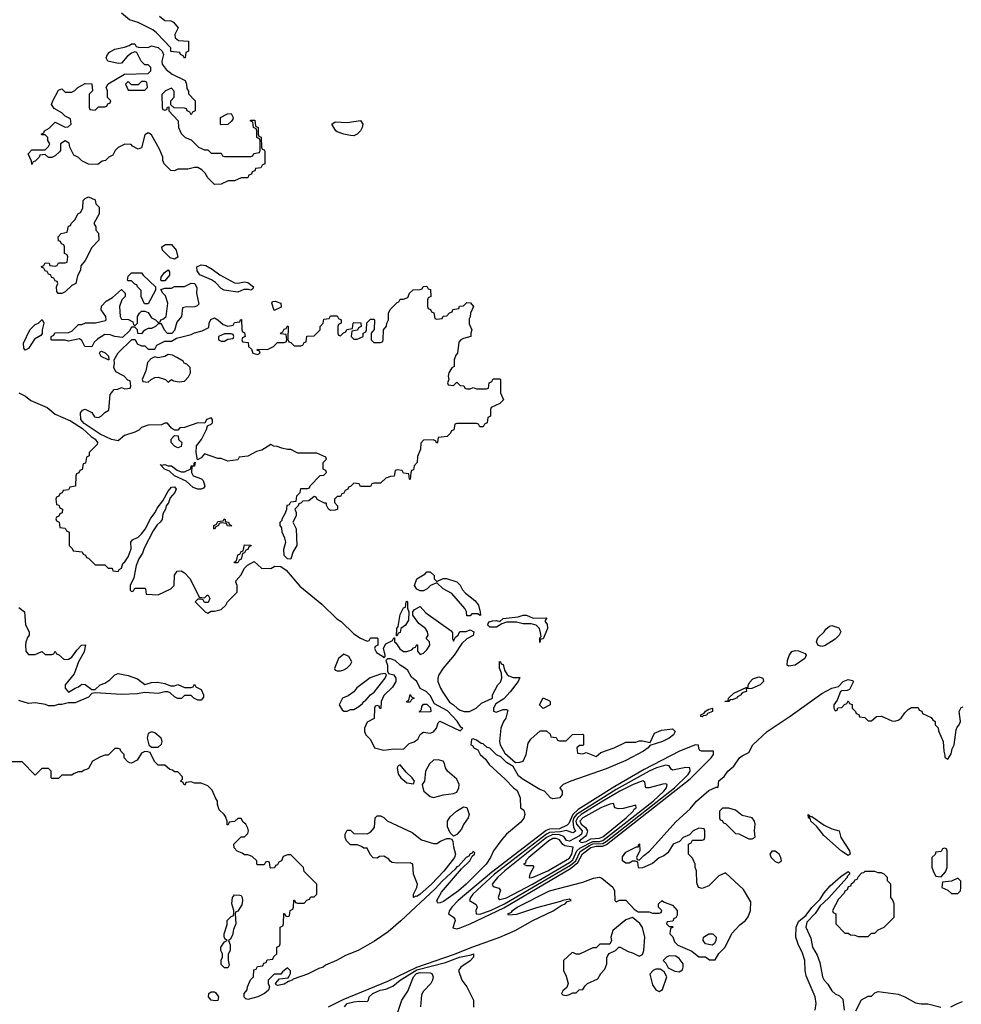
# Model space of a CAD drawing. Header units: inches. Extents: x 2668334 to 2765628, y 828034 to 955234.
# Tile 18 of 218: x 2701736 to 2707411, y 853565 to 859499. Entities that reach past the tile are written whole.
import ezdxf

# ---------------------------------------------------------------- set-up
doc = ezdxf.new("R2010")
doc.units = ezdxf.units.IN
doc.header["$MEASUREMENT"] = 0
doc.layers.add('C7805', color=7, linetype='Continuous')

msp = doc.modelspace()

# ---------------------------------------------------------------- linework, layer by layer
at = {"layer": 'C7805', "color": 4}
for points, elevation in [([(2702579.6, 859519.6), (2702610, 859494), (2702647.3, 859492.7), (2702663.6, 859483.6), (2702692, 859450), (2702672, 859410), (2702674, 859390), (2702692.7, 859372.7), (2702754, 859370), (2702754, 859310), (2702738, 859302), (2702734, 859270), (2702730, 859268), (2702722, 859282), (2702706, 859290), (2702702, 859302), (2702647.3, 859307.3), (2702646, 859330), (2702560.4, 859420.4), (2702538, 859438), (2702450, 859482), (2702398, 859498), (2702350, 859538)], 16), ([(2701730, 857251.3), (2701770.9, 857230.9), (2701804, 857204), (2701901, 857161), (2701950, 857121), (2702041.6, 857081.6), (2702115.3, 857035.3), (2702167.1, 856987.1), (2702190.8, 856970.8), (2702204.7, 856950), (2702202, 856938), (2702154, 856890), (2702154, 856870), (2702138, 856862), (2702132.7, 856827.3), (2702118, 856822), (2702112.7, 856787.3), (2702098, 856782), (2702092.7, 856767.3), (2702078, 856762), (2702074, 856750), (2702072.7, 856687.3), (2702038, 856682), (2702030, 856666), (2701998, 856662), (2701992.7, 856647.3), (2701978, 856642), (2701972.7, 856627.3), (2701958, 856622), (2701954, 856610), (2701958, 856578), (2701972.7, 856572.7), (2701978, 856558), (2701994, 856550), (2701992.7, 856527.3), (2701978, 856522), (2701972.7, 856507.3), (2701958, 856502), (2701954, 856490), (2701958, 856478), (2701974, 856470), (2701978, 856438), (2702010, 856434), (2702018, 856418), (2702034, 856410), (2702034, 856330), (2702052.7, 856312.7), (2702058, 856298), (2702112.7, 856292.7), (2702118, 856278), (2702132.7, 856272.7), (2702138, 856258), (2702150, 856254), (2702190, 856214), (2702250, 856214), (2702270, 856194), (2702292.7, 856192.7), (2702298, 856178), (2702330, 856174), (2702334.6, 856185.4), (2702350, 856194), (2702358, 856222), (2702370, 856232), (2702390, 856262), (2702408, 856310), (2702406, 856350), (2702416.4, 856363.6), (2702450, 856381), (2702470, 856401), (2702491.3, 856428.7), (2702525.4, 856494.6), (2702551.7, 856528.3), (2702563.9, 856556.1), (2702599.6, 856600.4), (2702630, 856658), (2702650, 856681), (2702670, 856684.7), (2702678.8, 856670), (2702670.8, 856650), (2702643, 856617), (2702632.3, 856587.7), (2702618.8, 856570), (2702615.5, 856550), (2702598.8, 856521.2), (2702593.7, 856486.3), (2702582.8, 856470), (2702564.4, 856455.6), (2702540.9, 856419.1), (2702486.3, 856313.7), (2702476.5, 856283.5), (2702454, 856250), (2702438.7, 856210), (2702424.9, 856135.1), (2702402, 856090), (2702402, 856062), (2702410, 856054), (2702422, 856058), (2702430, 856074), (2702490, 856074), (2702494, 856070), (2702498, 856038), (2702570, 856032), (2702646, 856070), (2702666, 856090), (2702668.7, 856151.3), (2702684.7, 856175.3), (2702710, 856178), (2702730, 856166), (2702762.8, 856130), (2702818, 856018), (2702850, 856014), (2702866, 856030), (2702872, 856030), (2702882, 856010), (2702872.7, 855987.3), (2702850, 855986), (2702842, 856002), (2702830, 856006), (2702810, 856006), (2702794, 855990), (2702854, 855930), (2702870, 855922), (2702890, 855934), (2702910, 855934), (2702950, 855944.7), (2702978, 855970), (2702988.9, 855991.1), (2703046, 856050), (2703046, 856090), (2703038, 856110), (2703040.4, 856119.6), (2703070, 856154), (2703088.4, 856191.6), (2703108.7, 856211.3), (2703150, 856234), (2703192.7, 856192.7), (2703250, 856192), (2703274.6, 856205.4), (2703310, 856202.8), (2703341.1, 856181.1), (2703424.9, 856084.9), (2703556.3, 855976.3), (2703648, 855888), (2703673.2, 855873.2), (2703750, 855798), (2703790, 855772), (2703830, 855754), (2703842, 855758), (2703850, 855774), (2703890, 855774), (2703894, 855770), (2703894, 855730), (2703878, 855722), (2703874, 855710), (2703886, 855686), (2703923.6, 855663.6), (2703930, 855654), (2703938, 855662), (2703938, 855670), (2703928, 855712), (2703942, 855738), (2703982, 855758), (2703990, 855774), (2703994, 855774), (2703994, 855750), (2704003.6, 855743.6), (2704026.8, 855706.8), (2704050, 855691.3), (2704070, 855691), (2704099, 855701), (2704110, 855714), (2704122, 855718), (2704130, 855734), (2704134, 855730), (2704132.7, 855692.7), (2704150, 855674), (2704170, 855682), (2704190, 855702), (2704208, 855730), (2704206, 855750), (2704186, 855770), (2704198, 855790), (2704194, 855810), (2704182, 855830), (2704141.2, 855861.2), (2704106, 855910), (2704106, 855930), (2704116.4, 855943.6), (2704150, 855962), (2704184.5, 855924.5), (2704336.9, 855816.9), (2704343.6, 855803.6), (2704344.7, 855770), (2704350, 855754), (2704362, 855778), (2704378, 855790), (2704388.4, 855811.6), (2704427.3, 855812.7), (2704450, 855822), (2704474, 855810), (2704470, 855788), (2704430, 855768.7), (2704400.7, 855739.3), (2704354.8, 855670), (2704288.1, 855591.9), (2704262.8, 855550), (2704256, 855530), (2704256, 855510), (2704271.3, 855470), (2704286.4, 855446.4), (2704326, 855386), (2704350.9, 855370.9), (2704372, 855350), (2704390, 855338), (2704414, 855330), (2704446, 855330), (2704488, 855350), (2704520.2, 855379.8), (2704586, 855410), (2704586, 855430), (2704618, 855490), (2704633.6, 855506.4), (2704642, 855530), (2704640.4, 855560.4), (2704628.7, 855591.3), (2704628, 855632), (2704634, 855630), (2704638, 855618), (2704650, 855614), (2704658, 855578), (2704673.4, 855553.4), (2704684.5, 855544.5), (2704710, 855535.5), (2704750, 855534), (2704740.7, 855510), (2704692.5, 855447.5), (2704653.4, 855406.6), (2704604.7, 855375.3), (2704591.3, 855350), (2704592, 855332), (2704606.8, 855326.8), (2704650, 855341), (2704670, 855342), (2704678, 855338), (2704666, 855290), (2704651.3, 855270), (2704636, 855230), (2704626.8, 855150), (2704630.8, 855130), (2704659.8, 855079.8), (2704723.5, 855023.5), (2704750, 855024), (2704770, 855031.3), (2704789.3, 855070), (2704800.9, 855139.1), (2704816.4, 855163.6), (2704872.7, 855212.7), (2704910, 855214), (2704932.7, 855192.7), (2704938, 855178), (2704970, 855174), (2704978, 855158), (2704990, 855154), (2705030, 855154), (2705068.4, 855191.6), (2705130, 855194), (2705134, 855190), (2705134, 855130), (2705130, 855126), (2705110, 855126), (2705094, 855110), (2705098, 855078), (2705130, 855074), (2705150, 855082), (2705210, 855058), (2705238, 855082), (2705318, 855110), (2705390, 855144.7), (2705450, 855144.7), (2705470, 855154), (2705490, 855154), (2705536.4, 855143.6), (2705561.2, 855198.8), (2705603.2, 855216.8), (2705670, 855226), (2705686, 855210), (2705675.5, 855190), (2705650.6, 855170), (2705610, 855149.7), (2705534, 855126), (2705522.8, 855110), (2705496.3, 855090), (2705390, 855034.3), (2705270, 854984.2), (2705058, 854910), (2705012, 854890), (2704992, 854870), (2705004.7, 854850), (2705004.7, 854830), (2704991, 854810), (2704950, 854803.7), (2704935.3, 854810), (2704898, 854850), (2704870, 854859), (2704764.1, 854924.1), (2704742.5, 854942.5), (2704710, 854998), (2704670, 855022), (2704636, 855056), (2704609, 855069), (2704570, 855108), (2704553.2, 855113.2), (2704530, 855135.3), (2704518, 855138), (2704490, 855158), (2704470, 855166), (2704458, 855162), (2704454, 855130), (2704464.7, 855124.7), (2704474, 855110), (2704498, 855098), (2704512, 855070), (2704542.8, 855042.8), (2704566, 855010), (2704662.5, 854922.5), (2704711.3, 854870), (2704733.7, 854853.7), (2704752, 854810), (2704754, 854750), (2704775.3, 854735.3), (2704781, 854710), (2704773.4, 854686.6), (2704756.3, 854663.7), (2704670.8, 854590), (2704642.4, 854557.6), (2704591, 854490), (2704574, 854450), (2704547.7, 854410), (2704427.7, 854290), (2704381.3, 854250), (2704290, 854185.6), (2704270, 854176.2), (2704255.3, 854175.3), (2704249.4, 854190), (2704279.1, 854240.9), (2704398.9, 854381.1), (2704449, 854430), (2704462.7, 854457.3), (2704477.2, 854470), (2704479, 854479), (2704470, 854488), (2704464, 854476), (2704450, 854472), (2704442, 854458), (2704427.7, 854450), (2704381.6, 854398.4), (2704370, 854393.3), (2704360.4, 854379.6), (2704283.7, 854310), (2704239.4, 854260.6), (2704032.6, 854067.4), (2703957.4, 854002.6), (2703875.1, 853944.9), (2703776.3, 853890), (2703699.9, 853860.1), (2703646, 853830), (2703579.5, 853800.5), (2703566, 853790), (2703538.8, 853781.2), (2703470, 853746), (2703383.5, 853716.5), (2703378, 853710), (2703356.8, 853703.2), (2703330, 853686.6), (2703290, 853678), (2703282, 853682), (2703278, 853690), (2703302, 853718), (2703354.6, 853725.4), (2703358, 853730), (2703368, 853750), (2703367.3, 853767.3), (2703350, 853786), (2703319.6, 853760.4), (2703310, 853746), (2703270, 853746), (2703234, 853710), (2703234, 853690), (2703242, 853670), (2703236, 853650), (2703210.8, 853630), (2703170.8, 853610), (2703110, 853595.3), (2703098, 853598), (2703088.4, 853608.4), (2703088.7, 853630), (2703107.3, 853652.7), (2703108.4, 853671.6), (2703128, 853712), (2703146, 853730), (2703147.3, 853772.7), (2703162, 853778), (2703170, 853794), (2703202, 853798), (2703207.3, 853812.7), (2703222, 853818), (2703227.3, 853832.7), (2703262, 853838), (2703267.3, 853852.7), (2703286, 853870), (2703286, 853910), (2703302, 853918), (2703306, 853930), (2703306, 854030), (2703322, 854038), (2703326, 854050), (2703327.3, 854112.7), (2703332.7, 854112.7), (2703338, 854098), (2703350, 854094), (2703362, 854098), (2703366, 854130), (2703382, 854138), (2703386, 854150), (2703387.3, 854192.7), (2703392.7, 854192.7), (2703398, 854178), (2703410, 854174), (2703450, 854174), (2703467.3, 854192.7), (2703482, 854198), (2703490, 854214), (2703510, 854214), (2703526, 854230), (2703526, 854290), (2703450, 854366), (2703446, 854390), (2703370, 854466), (2703350, 854466), (2703324.7, 854455.3), (2703314, 854430), (2703298, 854422), (2703290, 854406), (2703278, 854402), (2703272.7, 854387.3), (2703250, 854386), (2703246, 854390), (2703242, 854422), (2703230, 854426), (2703218, 854422), (2703210, 854406), (2703170, 854406), (2703166, 854410), (2703166, 854430), (2703136.4, 854456.4), (2703110, 854466), (2703090, 854466), (2703076.4, 854476.4), (2703047.3, 854487.3), (2703028.4, 854508.4), (2703026, 854530), (2703070, 854574), (2703090, 854574), (2703110, 854594), (2703115.3, 854610), (2703110, 854626), (2703098, 854650), (2703083.1, 854663.1), (2703070, 854686), (2703050, 854686), (2703030, 854666), (2702998, 854662), (2702992.7, 854647.3), (2702987.3, 854647.3), (2702986, 854670), (2702976.4, 854696.4), (2702968, 854710), (2702938, 854738), (2702928.7, 854768.7), (2702928.7, 854790), (2702915.3, 854810), (2702896, 854856), (2702870, 854882), (2702830, 854898), (2702790, 854898), (2702770, 854906), (2702738, 854902), (2702732.7, 854887.3), (2702727.3, 854887.3), (2702722, 854902), (2702706, 854910), (2702718, 854922), (2702716.4, 854936.4), (2702690, 854966), (2702670, 854966), (2702656.4, 854976.4), (2702640.4, 854980.4), (2702610, 855006), (2702570, 855006), (2702548.4, 855028.4), (2702522, 855082), (2702507.3, 855087.3), (2702490, 855088), (2702470, 855078), (2702443.6, 855036.4), (2702410, 855018), (2702400.4, 855020.4), (2702387.3, 855027.3), (2702366, 855050), (2702366, 855070), (2702346, 855090), (2702342, 855102), (2702330, 855106), (2702310, 855106), (2702270, 855066), (2702250, 855066), (2702223.6, 855056.4), (2702174, 855030), (2702150, 854986), (2702139.6, 854980.4), (2702123.6, 854976.4), (2702110, 854966), (2702090, 854966), (2702063.6, 854956.4), (2702050, 854946), (2701990, 854946), (2701970, 854926), (2701930, 854926), (2701926, 854930), (2701926, 854970), (2701910, 854986), (2701870, 854986), (2701830, 854946), (2701750, 855026), (2701670, 855026)], 16), ([(2701730, 855956), (2701764.7, 855930), (2701771.6, 855851.6), (2701794, 855810), (2701794, 855790), (2701783.6, 855776.4), (2701772.7, 855747.3), (2701772, 855730), (2701772.7, 855692.7), (2701790, 855674), (2701830, 855674), (2701870, 855692), (2701890, 855674), (2701930, 855674), (2701942, 855678), (2701950, 855694), (2701958, 855678), (2701970, 855674), (2702003.6, 855643.6), (2702030, 855644.7), (2702050, 855658), (2702080.1, 855699.9), (2702109.5, 855730.5), (2702132, 855732), (2702124.9, 855690), (2702090.4, 855630), (2702064.1, 855555.9), (2702010.8, 855490), (2702010.7, 855470), (2702030, 855446), (2702070, 855471), (2702090, 855478), (2702110, 855494), (2702130, 855492), (2702170, 855462), (2702190, 855462), (2702222, 855490), (2702250, 855500.7), (2702278.9, 855521.1), (2702309.4, 855550.6), (2702330, 855558.8), (2702390, 855546), (2702446.8, 855526.8), (2702490, 855492), (2702530, 855504), (2702567.1, 855507.1), (2702610, 855498), (2702644.7, 855484.7), (2702670, 855484.7), (2702690, 855492), (2702730, 855474), (2702770, 855474), (2702782, 855478), (2702790, 855494), (2702798, 855478), (2702830, 855462), (2702844.7, 855430), (2702843.6, 855416.4), (2702830, 855398), (2702810, 855398), (2702786, 855410), (2702770, 855426), (2702730, 855426), (2702711.6, 855408.4), (2702690, 855408), (2702670, 855418), (2702643.1, 855443.1), (2702628.9, 855448.9), (2702610, 855449), (2702570, 855439.3), (2702490, 855444), (2702443.5, 855436.5), (2702350, 855432.7), (2702190, 855442), (2702170, 855438), (2702150, 855415.3), (2702070, 855382), (2702030, 855382), (2701990, 855372.7), (2701967.5, 855372.5), (2701944.7, 855364.7), (2701910, 855364), (2701892.3, 855372.3), (2701830, 855382), (2701790, 855378), (2701730, 855395.3)], 12), ([(2703597.6, 853550), (2703685, 853595), (2703954.9, 853705.1), (2704130, 853789.2), (2704350, 853865.5), (2704467.4, 853912.6), (2704629.5, 853970), (2704721.6, 854010), (2704829.1, 854070.9), (2704950.7, 854129.3), (2704998.7, 854161.3), (2705024, 854170), (2705036, 854184), (2705059, 854190), (2705050, 854199), (2705010, 854191.8), (2704995.9, 854184.1), (2704850, 854146.6), (2704730, 854106.6), (2704681.6, 854101.6), (2704678, 854110), (2704699.4, 854120.6), (2704705.4, 854130), (2704735.1, 854150), (2704929.2, 854250), (2705130, 854302), (2705194.8, 854325.2), (2705230, 854330.7), (2705245.2, 854325.2), (2705310.7, 854270.7), (2705321, 854250), (2705322, 854190), (2705330, 854182), (2705350, 854192), (2705390, 854192), (2705439.6, 854139.6), (2705463.6, 854123.6), (2705530, 854122), (2705550, 854114), (2705590, 854114), (2705602, 854118), (2705606, 854130), (2705586, 854150), (2705586, 854170), (2705609, 854191), (2705621, 854181), (2705670, 854162), (2705698, 854130), (2705698, 854102), (2705690, 854086), (2705678, 854082), (2705672.7, 854067.3), (2705638, 854062), (2705634, 854050), (2705650, 854034), (2705670, 854034), (2705674, 854030), (2705658, 854022), (2705654, 853990), (2705671.6, 853971.6), (2705682, 853942), (2705702, 853922), (2705786, 853886), (2705830, 853852), (2705870, 853851.3), (2705892.7, 853832.7), (2705927.3, 853832.7), (2705948.9, 853871.1), (2705988, 853910), (2706027.3, 853992.7), (2706076.4, 854043.6), (2706110, 854071.3), (2706126.6, 854093.4), (2706141.2, 854130), (2706143.1, 854183.1), (2706097.7, 854257.7), (2705990, 854358), (2705950, 854339), (2705890, 854279), (2705850, 854264), (2705828, 854270), (2705816.4, 854296.4), (2705815.3, 854370), (2705808, 854390), (2705808, 854410), (2705790, 854446), (2705766, 854470), (2705766, 854530), (2705782, 854538), (2705790, 854554), (2705850, 854554), (2705862, 854558), (2705866, 854570), (2705866, 854610), (2705862, 854622), (2705830, 854626), (2705794, 854610), (2705772.7, 854587.3), (2705734, 854570), (2705712.7, 854547.3), (2705674, 854530), (2705642.8, 854477.2), (2705619.1, 854460.9), (2705590, 854449), (2705550, 854414), (2705490, 854388), (2705470, 854386), (2705466, 854390), (2705462, 854422), (2705447.3, 854427.3), (2705430, 854428), (2705410, 854415.3), (2705390, 854415.3), (2705369, 854430), (2705370, 854454), (2705390, 854482), (2705454, 854514), (2705466, 854514), (2705466, 854526), (2705472, 854532), (2705472.7, 854492.7), (2705454, 854450), (2705458, 854438), (2705470, 854434), (2705498, 854462), (2705532.7, 854487.3), (2705690, 854664.9), (2705777.2, 854742.8), (2705815.1, 854790), (2705890, 854854.8), (2705934, 854874), (2705946, 854874), (2705950, 854911.3), (2705982, 854938), (2706004, 854970), (2706039.5, 855000.5), (2706074, 855050), (2706090, 855062.8), (2706130, 855082), (2706154, 855130), (2706240.5, 855210), (2706379.1, 855300.9), (2706570, 855438.4), (2706630, 855470.3), (2706670, 855481), (2706699.3, 855510), (2706730, 855522.8), (2706756, 855516), (2706762, 855510), (2706738, 855462), (2706723.6, 855456.4), (2706690, 855455.3), (2706682, 855450), (2706662, 855398), (2706642, 855370), (2706642, 855350), (2706650, 855334), (2706662, 855338), (2706667.3, 855352.7), (2706690, 855354), (2706707.3, 855372.7), (2706722, 855378), (2706730, 855394), (2706738, 855378), (2706752.7, 855372.7), (2706754, 855350), (2706774, 855330), (2706778, 855318), (2706792.7, 855312.7), (2706798, 855298), (2706830, 855294), (2706850, 855274), (2706870, 855274), (2706900.4, 855299.6), (2706930, 855302), (2706992.7, 855272.7), (2707010, 855272), (2707030, 855278), (2707048, 855290), (2707070, 855322), (2707090, 855342), (2707110, 855354), (2707150, 855354), (2707158, 855338), (2707172.7, 855332.7), (2707178, 855318), (2707230, 855294), (2707239.6, 855279.6), (2707254, 855270), (2707254, 855250), (2707271.6, 855231.6), (2707272.7, 855212.7), (2707302, 855150), (2707304.7, 855090), (2707312.7, 855067.3), (2707312.7, 855052.7), (2707330, 855042), (2707350, 855074), (2707356, 855104), (2707368.7, 855130), (2707380.9, 855219.1), (2707385.2, 855234.8), (2707398, 855250), (2707406, 855270), (2707398, 855330), (2707410, 855354), (2707422, 855358)], 16), ([(2706529.5, 853529.5), (2706536.9, 853570), (2706529.7, 853610), (2706476, 853736), (2706469.8, 853770), (2706467.4, 853830), (2706454.5, 853874.5), (2706428, 853928), (2706414, 853970), (2706415.6, 854030), (2706430, 854063.8), (2706476.8, 854103.2), (2706510, 854148.4), (2706560.4, 854199.6), (2706583.8, 854236.2), (2706620.6, 854279.4), (2706684.7, 854335.3), (2706730, 854366), (2706737.5, 854357.5), (2706736.4, 854350), (2706723.7, 854336.3), (2706723.1, 854330), (2706610, 854204.7), (2706560.4, 854159.6), (2706530, 854113.3), (2706479.9, 854060.1), (2706474.9, 854030), (2706503.4, 853963.4), (2706514.9, 853910), (2706541.6, 853861.6), (2706558, 853818), (2706574, 853730), (2706583.7, 853710), (2706606, 853686), (2706630, 853647.3), (2706650, 853627.7), (2706677.1, 853617.1), (2706696.3, 853596.3), (2706706, 853530)], 12), ([(2703693.2, 853550), (2703709.6, 853570), (2703750, 853580.5), (2703784.7, 853584.7), (2703830, 853582), (2703838, 853590), (2703842, 853610), (2703865.2, 853630), (2703909, 853650), (2703942.7, 853657.3), (2703984.9, 853675.1), (2704029.6, 853710), (2704130, 853772.6), (2704301.8, 853818.2), (2704386.6, 853850), (2704457.2, 853862.8), (2704470.3, 853870.3), (2704470.7, 853850), (2704451.8, 853828.2), (2704394.8, 853790), (2704381, 853770), (2704401, 853710), (2704431, 853670), (2704470.7, 853590.7), (2704470.9, 853549.1)], 12), ([(2703996.6, 853463.4), (2704039.7, 853590), (2704076.1, 853643.9), (2704108.7, 853730), (2704127.9, 853750), (2704150, 853757.7), (2704210, 853755.8), (2704220.7, 853750), (2704228, 853730), (2704223, 853710), (2704213.4, 853690), (2704170, 853645.1), (2704157.8, 853622.2), (2704151.4, 853550)], 8), ([(2706774.6, 853525.4), (2706810, 853591.3), (2706850, 853614), (2706870, 853614), (2706890, 853634), (2706910, 853642), (2707030, 853626), (2707070, 853610.7), (2707135.2, 853575.2), (2707170, 853567.7), (2707210, 853567.7), (2707287.3, 853547.3)], 12), ([(2707348, 853550), (2707388, 853570), (2707418.6, 853581.4)], 12)]:
    msp.add_lwpolyline(points, dxfattribs=dict(at, elevation=elevation))
for points, elevation in [([(2702510, 859332), (2702530, 859342), (2702571, 859331), (2702594, 859310), (2702602, 859290), (2702592, 859250), (2702594, 859230), (2702619.6, 859199.6), (2702654, 859170), (2702732.7, 859132.7), (2702742, 859110), (2702743.6, 859083.6), (2702752.7, 859067.3), (2702752.7, 859052.7), (2702794, 859010), (2702794, 858950), (2702778, 858942), (2702770, 858926), (2702762, 858942), (2702746, 858950), (2702742, 858962), (2702730, 858966), (2702668, 858968), (2702646, 858986), (2702646, 859010), (2702667.3, 859032.7), (2702667.3, 859067.3), (2702650, 859086), (2702614, 859070), (2702592.7, 859047.3), (2702594, 858970), (2702598, 858958), (2702610, 858954), (2702622, 858958), (2702627.3, 858972.7), (2702634, 858974), (2702634, 858950), (2702692, 858890), (2702694, 858850), (2702710, 858814), (2702734, 858790), (2702770, 858774), (2702814, 858730), (2702850, 858714), (2702870, 858714), (2702890, 858694), (2702950, 858694), (2702958, 858678), (2702970, 858674), (2703130, 858674), (2703142, 858678), (2703147.3, 858692.7), (2703182, 858698), (2703186, 858710), (2703186, 858770), (2703182, 858782), (2703166, 858790), (2703166, 858830), (2703162, 858842), (2703146, 858850), (2703142, 858882), (2703126, 858890), (2703130, 858894), (2703152.7, 858892.7), (2703158, 858858), (2703174, 858850), (2703174, 858810), (2703178, 858798), (2703191.6, 858791.6), (2703194, 858730), (2703198, 858718), (2703210, 858714), (2703212.7, 858707.3), (2703214, 858630), (2703198, 858622), (2703190, 858606), (2703158, 858602), (2703152.7, 858587.3), (2703138, 858582), (2703132.7, 858567.3), (2703118, 858562), (2703110, 858546), (2703070, 858546), (2703030, 858528), (2702992.7, 858527.3), (2702950, 858508), (2702910, 858506), (2702870, 858546), (2702854.6, 858574.6), (2702834.6, 858594.6), (2702810, 858608), (2702790, 858608), (2702750, 858598), (2702690, 858598), (2702670, 858588), (2702646, 858590), (2702606, 858630), (2702598, 858650), (2702598, 858670), (2702578, 858718), (2702530, 858806), (2702510, 858818), (2702490, 858806), (2702470, 858726), (2702450, 858718), (2702416.4, 858736.4), (2702407.3, 858747.3), (2702370, 858748), (2702330, 858728), (2702312, 858710), (2702296.9, 858683.1), (2702274, 858670), (2702254, 858650), (2702232.7, 858647.3), (2702207.3, 858627.3), (2702150, 858628), (2702110, 858648), (2702090, 858668), (2702063.1, 858683.1), (2702038, 858730), (2702034, 858754), (2702010, 858768), (2701982, 858750), (2701982, 858710), (2701976.9, 858703.1), (2701950, 858678), (2701930, 858668), (2701910, 858668), (2701890, 858686), (2701858, 858682), (2701854, 858670), (2701830, 858646), (2701818, 858642), (2701810, 858626), (2701807.3, 858647.3), (2701788, 858690), (2701810, 858714), (2701890, 858714), (2701910, 858734), (2701918, 858750), (2701906, 858770), (2701906, 858790), (2701890, 858806), (2701870, 858806), (2701866, 858810), (2701882, 858818), (2701886, 858830), (2701914.6, 858845.4), (2701950, 858882), (2702010, 858852), (2702027.3, 858852.7), (2702046, 858870), (2702042, 858902), (2702010, 858918), (2701990, 858938), (2701943.1, 858963.1), (2701928.4, 858988.4), (2701935.3, 859010), (2701970, 859074), (2701990, 859082), (2702010, 859062), (2702050, 859062), (2702068.4, 859071.6), (2702086, 859090), (2702130, 859114), (2702170, 859112), (2702174, 859070), (2702154, 859050), (2702154, 858970), (2702158, 858958), (2702190, 858954), (2702210, 858974), (2702250, 858974), (2702262, 858978), (2702267.3, 858992.7), (2702282, 858998), (2702286, 859010), (2702266, 859030), (2702266, 859070), (2702258, 859090), (2702270, 859112), (2702368.4, 859171.6), (2702510, 859174), (2702526, 859190), (2702526, 859210), (2702510, 859226), (2702490, 859226), (2702469.1, 859249.1), (2702442, 859302), (2702430, 859306), (2702410, 859298), (2702382.8, 859277.2), (2702350, 859238), (2702330, 859235.3), (2702268, 859250), (2702258, 859270), (2702266, 859290), (2702276.4, 859303.6), (2702310, 859322), (2702367.3, 859332.7), (2702396.4, 859343.6), (2702410, 859354), (2702430, 859354), (2702438, 859338), (2702452.7, 859332.7)], 16), ([(2702490, 859126), (2702470, 859126), (2702450, 859106), (2702410, 859106), (2702390, 859126), (2702374, 859110), (2702390, 859074), (2702490, 859074), (2702506, 859090), (2702502, 859122)], 16), ([(2702950, 858866), (2702946, 858870), (2702946, 858910), (2702988.4, 858931.6), (2703010, 858934), (2703022, 858910), (2703019.6, 858900.4), (2703012.7, 858887.3), (2702990, 858868)], 16), ([(2703750, 858799), (2703730, 858801.2), (2703690, 858809.2), (2703650, 858824), (2703642, 858830), (2703618, 858870), (2703636.4, 858883.6), (2703710, 858878.8), (2703791, 858891), (2703804.7, 858870), (2703801, 858850), (2703790.6, 858829.4), (2703770, 858809)], 16), ([(2701990, 857848), (2701968.4, 857848.4), (2701960.4, 857860.4), (2701958, 857890), (2701966, 857910), (2701962, 857922), (2701950, 857926), (2701942, 857942), (2701930, 857946), (2701922, 857962), (2701910, 857966), (2701902, 857982), (2701890, 857986), (2701882, 858002), (2701870, 858006), (2701868.4, 858011.6), (2701882, 858018), (2701890, 858034), (2701912.7, 858032.7), (2701918, 858018), (2701950, 858014), (2701962, 858018), (2701970, 858034), (2702010, 858034), (2702022, 858038), (2702026, 858070), (2702022, 858082), (2702006, 858090), (2702006, 858130), (2702002, 858142), (2701987.3, 858147.3), (2701982, 858162), (2701970, 858166), (2701968, 858190), (2701986, 858210), (2702022, 858218), (2702030, 858254), (2702042, 858258), (2702046, 858270), (2702070, 858294), (2702086, 858330), (2702102, 858338), (2702116.4, 858363.6), (2702118, 858410), (2702130, 858422), (2702151.6, 858431.6), (2702190, 858414), (2702194, 858390), (2702214, 858370), (2702214, 858330), (2702182, 858270), (2702194, 858250), (2702194, 858230), (2702211.6, 858211.6), (2702212, 858170), (2702170, 858126), (2702131.6, 858048.4), (2702103.6, 858016.4), (2702102, 857990), (2702085.4, 857954.6), (2702074, 857910), (2702050, 857898), (2702010, 857858)], 16), ([(2702670, 858055.3), (2702643.2, 858063.2), (2702596, 858110), (2702593.2, 858130), (2702614.8, 858145.2), (2702650, 858143.8), (2702678.4, 858110), (2702690, 858068)], 16), ([(2703050, 857910.6), (2703090, 857918.8), (2703110, 857914.8), (2703144.7, 857890), (2703142, 857878), (2703130, 857869.3), (2703114, 857874), (2703086.4, 857873.6), (2703050, 857857.2), (2702969.3, 857869.3), (2702950, 857879), (2702915.3, 857915.3), (2702891.6, 857931.6), (2702821.5, 857961.5), (2702805.2, 857985.2), (2702804, 858010), (2702830, 858022), (2702858.3, 858018.3), (2702896.5, 857996.5), (2702942, 857962), (2703030, 857913)], 16), ([(2702510, 857786), (2702487.3, 857787.3), (2702468, 857830), (2702467.3, 857867.3), (2702446, 857890), (2702442, 857902), (2702430, 857906), (2702410, 857926), (2702390, 857926), (2702386, 857930), (2702390, 857954), (2702410, 857974), (2702470, 857974), (2702479.6, 857959.6), (2702554, 857890), (2702554, 857870)], 16), ([(2702590, 857926), (2702586, 857930), (2702588, 857948), (2702606, 857974), (2702631.6, 857991.6), (2702639.6, 857979.6), (2702639.6, 857960.4), (2702610, 857926)], 16), ([(2702627.3, 857607.3), (2702608.4, 857628.4), (2702590, 857666), (2702570, 857666), (2702554, 857650), (2702530, 857638), (2702510, 857638), (2702494, 857630), (2702479.6, 857620.4), (2702470, 857606), (2702447.3, 857607.3), (2702446, 857630), (2702430, 857646), (2702410, 857646), (2702396.9, 857623.1), (2702356, 857584), (2702308.9, 857588.9), (2702280.4, 857600.4), (2702250, 857602), (2702205.4, 857574.6), (2702184.7, 857555.3), (2702170, 857528), (2702129.1, 857529.1), (2702110, 857566), (2702096.4, 857576.4), (2702030, 857562), (2702010, 857568.7), (2701930, 857568), (2701926, 857570), (2701926, 857590), (2701942, 857598), (2701948.4, 857611.6), (2702030, 857614), (2702050, 857622), (2702090, 857662), (2702110, 857662), (2702132.7, 857672.7), (2702192, 857672), (2702254, 857686), (2702258, 857690), (2702255.3, 857710), (2702228, 857750), (2702228.4, 857771.6), (2702256.4, 857803.6), (2702294.6, 857825.4), (2702350, 857874), (2702372, 857850), (2702372, 857830), (2702352, 857810), (2702338, 857770), (2702342, 857710), (2702350, 857694), (2702391.3, 857691.3), (2702418, 857678), (2702422, 857662), (2702430, 857654), (2702446, 857670), (2702446, 857710), (2702458, 857730), (2702470, 857742), (2702490, 857742), (2702510, 857734), (2702530, 857702), (2702554, 857690), (2702570, 857674), (2702582, 857678), (2702586, 857690), (2702603.1, 857696.9), (2702618, 857710), (2702629.2, 857790), (2702614, 857834), (2702598, 857850), (2702587.3, 857872.7), (2702610, 857882), (2702650, 857882), (2702670, 857892), (2702728.4, 857891.6), (2702770, 857912), (2702792, 857910), (2702803.6, 857883.6), (2702801, 857850), (2702814.8, 857785.2), (2702805.4, 857774.6), (2702791.1, 857768.9), (2702732.7, 857767.3), (2702718, 857762), (2702712, 857710), (2702683.6, 857676.4), (2702670, 857626), (2702652.7, 857607.3)], 16), ([(2704250, 857694), (2704282, 857698), (2704287.3, 857712.7), (2704310, 857714), (2704327.3, 857732.7), (2704342, 857738), (2704347.3, 857752.7), (2704382, 857758), (2704387.3, 857772.7), (2704410, 857774), (2704430, 857794), (2704452.7, 857792.7), (2704472, 857770), (2704452, 857730), (2704451.1, 857708.9), (2704444.7, 857695.3), (2704445.4, 857665.4), (2704462, 857630), (2704454, 857610), (2704454, 857590), (2704410, 857578), (2704394, 857570), (2704383.6, 857556.4), (2704374, 857490), (2704363.6, 857476.4), (2704354, 857450), (2704354, 857410), (2704339.6, 857400.4), (2704322, 857370), (2704318, 857350), (2704322, 857330), (2704314, 857310), (2704318, 857298), (2704350, 857294), (2704370, 857314), (2704390, 857294), (2704412.7, 857292.7), (2704418, 857278), (2704430, 857274), (2704450, 857274), (2704470, 857282), (2704490, 857274), (2704550, 857274), (2704562, 857278), (2704566, 857310), (2704582, 857318), (2704590, 857334), (2704630, 857334), (2704634, 857330), (2704634, 857250), (2704652.7, 857207.3), (2704630, 857186), (2704578, 857162), (2704574, 857150), (2704574, 857110), (2704558, 857102), (2704554, 857070), (2704538, 857062), (2704530, 857046), (2704510, 857046), (2704502, 857062), (2704490, 857066), (2704370, 857066), (2704358, 857062), (2704352.7, 857027.3), (2704338, 857022), (2704332.7, 857007.3), (2704312.7, 856987.3), (2704258, 856982), (2704254, 856950), (2704250, 856946), (2704242, 856962), (2704227.3, 856967.3), (2704170, 856966), (2704152.7, 856947.3), (2704152, 856910), (2704132.7, 856867.3), (2704132, 856830), (2704114, 856810), (2704110, 856786), (2704098, 856782), (2704092.7, 856767.3), (2704090, 856728), (2704086, 856730), (2704082, 856762), (2704050, 856766), (2704042, 856782), (2704010, 856786), (2703998, 856782), (2703992.7, 856747.3), (2703970, 856746), (2703943.6, 856736.4), (2703910, 856706), (2703870, 856706), (2703858, 856702), (2703850, 856686), (2703790, 856686), (2703782, 856702), (2703750, 856706), (2703730, 856686), (2703718, 856682), (2703714, 856670), (2703698, 856662), (2703690, 856646), (2703678, 856642), (2703670, 856626), (2703650, 856626), (2703634, 856610), (2703634, 856590), (2703652, 856570), (2703652, 856550), (2703636.9, 856543.1), (2703610, 856542), (2703598, 856550), (2703586, 856574), (2703586, 856586), (2703574, 856586), (2703528.4, 856608.4), (2703522, 856622), (2703510, 856626), (2703479.6, 856600.4), (2703442, 856598), (2703430, 856586), (2703418, 856582), (2703414, 856570), (2703394, 856550), (2703402, 856530), (2703402, 856510), (2703382, 856470), (2703402, 856430), (2703406, 856330), (2703382, 856290), (2703370, 856248), (2703349.1, 856249.1), (2703329, 856270), (2703328.4, 856308.4), (2703339, 856350), (2703334.6, 856374.6), (2703318, 856410), (2703316.4, 856436.4), (2703306, 856450), (2703306, 856470), (2703318, 856482), (2703318, 856490), (2703336.4, 856523.6), (2703346, 856550), (2703347.3, 856572.7), (2703362, 856578), (2703370, 856594), (2703402, 856598), (2703406, 856630), (2703426, 856650), (2703430, 856674), (2703470, 856674), (2703482, 856678), (2703486, 856690), (2703547.3, 856752.7), (2703570, 856754), (2703586, 856770), (2703582, 856782), (2703566, 856790), (2703566, 856830), (2703586, 856850), (2703582, 856862), (2703527.3, 856887.3), (2703412.7, 856887.3), (2703370, 856908), (2703350, 856908), (2703316.4, 856916.4), (2703287.3, 856927.3), (2703268.4, 856928.4), (2703250, 856938), (2703194.8, 856905.2), (2703163.5, 856896.5), (2703110, 856868), (2703058, 856862), (2703050, 856846), (2702990, 856838), (2702950, 856855.3), (2702930, 856855.3), (2702850, 856882), (2702830, 856858), (2702807.3, 856847.3), (2702799, 856890), (2702802, 856930), (2702831.9, 856968.1), (2702862, 857030), (2702868, 857052), (2702890, 857061), (2702899, 857070), (2702899, 857090), (2702890, 857099), (2702862, 857090), (2702852, 857068), (2702810, 857068.7), (2702730, 857042), (2702701, 857039), (2702690, 857026), (2702670, 857026), (2702650, 857038), (2702627.3, 857067.3), (2702610, 857068), (2702590, 857058), (2702510, 857055.3), (2702470, 857042), (2702453.7, 857026.3), (2702430, 857014), (2702367.1, 856992.9), (2702330, 856962), (2702290, 856969), (2702222, 857002), (2702124.7, 857064.7), (2702105.2, 857090), (2702102, 857130), (2702114.6, 857145.4), (2702131.1, 857151.1), (2702170, 857132), (2702186.4, 857106.4), (2702210, 857102), (2702230, 857112), (2702250, 857132), (2702273.6, 857146.4), (2702280.4, 857239.6), (2702306, 857270), (2702327.3, 857272.7), (2702350, 857282), (2702370, 857274), (2702402, 857278), (2702406, 857290), (2702402, 857322), (2702387.3, 857327.3), (2702366, 857350), (2702316.4, 857376.4), (2702303.1, 857403.1), (2702308, 857430), (2702306, 857450), (2702329.1, 857490.9), (2702412.7, 857572.7), (2702432.7, 857572.7), (2702444.7, 857544.7), (2702470, 857534), (2702490, 857534), (2702510, 857514), (2702550, 857514), (2702563.1, 857536.9), (2702610, 857562), (2702650, 857562), (2702680.4, 857579.6), (2702770, 857601), (2702790, 857611), (2702836.4, 857623.6), (2702875.3, 857644.7), (2702878, 857670), (2702888.4, 857691.6), (2702910, 857702), (2702930.9, 857690.9), (2702962, 857662), (2702990, 857652), (2703022, 857658), (2703030, 857674), (2703062, 857678), (2703066, 857690), (2703072, 857692), (2703074, 857630), (2703078, 857618), (2703091.6, 857611.6), (2703094, 857590), (2703078, 857582), (2703074, 857570), (2703078, 857558), (2703112.7, 857552.7), (2703114, 857530), (2703132.7, 857512.7), (2703142, 857490), (2703170, 857482), (2703186, 857490), (2703182, 857502), (2703167.3, 857507.3), (2703170, 857514), (2703230, 857512), (2703266, 857530), (2703290, 857554), (2703330, 857554), (2703342, 857558), (2703346, 857570), (2703342, 857602), (2703310, 857606), (2703308, 857610), (2703322, 857618), (2703330, 857634), (2703342, 857638), (2703350, 857654), (2703354, 857650), (2703352.7, 857572.7), (2703358, 857558), (2703370, 857554), (2703390, 857534), (2703430, 857534), (2703442, 857538), (2703450, 857554), (2703462, 857558), (2703467.3, 857592.7), (2703510, 857594), (2703546, 857630), (2703546, 857650), (2703566, 857670), (2703570, 857694), (2703602, 857698), (2703610, 857714), (2703650, 857714), (2703658, 857698), (2703674, 857690), (2703674, 857670), (2703658, 857662), (2703654, 857650), (2703654, 857610), (2703658, 857598), (2703670, 857594), (2703687.3, 857612.7), (2703702, 857618), (2703707.3, 857632.7), (2703742, 857638), (2703746, 857670), (2703750, 857674), (2703792.7, 857672.7), (2703794, 857650), (2703778, 857642), (2703772.7, 857627.3), (2703738, 857622), (2703734, 857590), (2703750, 857574), (2703770, 857574), (2703806, 857590), (2703806, 857610), (2703822, 857618), (2703826, 857630), (2703827.3, 857672.7), (2703850, 857694), (2703870, 857694), (2703874, 857690), (2703872.7, 857632.7), (2703854, 857610), (2703854, 857570), (2703870, 857554), (2703910, 857554), (2703922, 857558), (2703926, 857570), (2703928, 857630), (2703947.3, 857652.7), (2703948, 857670), (2703958, 857690), (2703958, 857730), (2703968, 857752), (2704010, 857794), (2704022, 857798), (2704030, 857814), (2704050, 857814), (2704074.6, 857825.4), (2704086, 857850), (2704108.4, 857871.6), (2704150, 857874), (2704162, 857878), (2704168.4, 857891.6), (2704190, 857894), (2704198, 857878), (2704212.7, 857872.7), (2704214, 857830), (2704198, 857822), (2704194, 857810), (2704194, 857770), (2704198, 857758), (2704212.7, 857752.7), (2704218, 857738), (2704232.7, 857732.7), (2704238, 857698)], 16), ([(2703270, 857746), (2703255.3, 857790), (2703260.2, 857799.8), (2703276.4, 857803.6), (2703310.8, 857790.8), (2703312.7, 857767.3)], 16), ([(2701770, 857508), (2701760.4, 857520.4), (2701758, 857550), (2701798, 857630), (2701830, 857662), (2701848.9, 857671.1), (2701871.6, 857691.6), (2701882, 857670), (2701872, 857630), (2701871.6, 857608.4), (2701863.6, 857596.4), (2701826, 857574), (2701790, 857518)], 16), ([(2703010, 857606), (2702970, 857606), (2702934, 857590), (2702934, 857570), (2702950, 857562), (2702970, 857562), (2702990, 857574), (2703022, 857578), (2703026, 857590), (2703022, 857602)], 16), ([(2702270, 857448.7), (2702228, 857470), (2702218, 857490), (2702222, 857498), (2702230, 857502), (2702250.9, 857490.9), (2702271.1, 857471.1), (2702274, 857450)], 16), ([(2702630, 857482), (2702610, 857469), (2702570, 857462), (2702550, 857468), (2702525.4, 857454.6), (2702507.1, 857432.9), (2702496.9, 857383.1), (2702474, 857330), (2702478, 857318), (2702510, 857314), (2702528.4, 857331.6), (2702550, 857342), (2702570, 857344.7), (2702614, 857330), (2702630, 857314), (2702650, 857331.3), (2702663.6, 857323.6), (2702696.9, 857316.9), (2702730, 857321), (2702752.7, 857347.3), (2702765.2, 857370), (2702763.1, 857403.1), (2702744, 857424), (2702728, 857430), (2702720.4, 857440.4), (2702684, 857464), (2702657.2, 857477.2)], 16), ([(2702690, 856918), (2702668.9, 856928.9), (2702648, 856950), (2702648.4, 856971.6), (2702670, 856994), (2702691.6, 856991.6), (2702694, 856970), (2702714, 856950), (2702710, 856926)], 16), ([(2702830, 856669), (2702810, 856669.2), (2702780.7, 856680.7), (2702738.4, 856718.4), (2702669.4, 856749.4), (2702638.6, 856778.6), (2702608, 856790), (2702582, 856818), (2702590, 856814), (2702610, 856818), (2702630, 856811.3), (2702650, 856811), (2702684.5, 856784.5), (2702710, 856774), (2702730, 856774), (2702768.4, 856791.6), (2702769, 856810), (2702787.3, 856812.7), (2702787.3, 856827.3), (2702792.7, 856832.7), (2702790, 856808), (2702774, 856806), (2702771.3, 856770), (2702782, 856750), (2702831.3, 856731.3), (2702842, 856722), (2702852, 856688), (2702844.7, 856675.3)], 16), ([(2703010, 856446), (2702988.4, 856448.4), (2702982, 856462), (2702950, 856466), (2702938, 856462), (2702934, 856450), (2702918, 856442), (2702910, 856428), (2702906, 856430), (2702906, 856450), (2702922, 856458), (2702930, 856474), (2702962, 856478), (2702968.9, 856491.1), (2702974, 856486), (2702974, 856474), (2702994, 856470), (2702998, 856458), (2703012, 856450)], 16), ([(2703030, 856226), (2703028.7, 856230), (2703042, 856238), (2703050, 856274), (2703062, 856278), (2703070, 856294), (2703082, 856298), (2703090, 856334), (2703130, 856332), (2703131.6, 856328.4), (2703118, 856322), (2703110, 856306), (2703098, 856302), (2703090, 856286), (2703078, 856282), (2703071.6, 856248.4), (2703058, 856242), (2703050, 856226)], 16), ([(2704250, 856114), (2704288.7, 856131.3), (2704309, 856131), (2704370.5, 856110.5), (2704390.6, 856090.6), (2704404, 856064), (2704422.5, 856042.5), (2704478.5, 855998.5), (2704501, 855970), (2704512, 855928), (2704514, 855910), (2704510, 855908), (2704498, 855918), (2704462, 855918), (2704450, 855906), (2704430, 855906), (2704428, 855930), (2704418, 855950), (2704340.2, 856040.2), (2704288, 856070), (2704250, 856106), (2704211.1, 856088.9), (2704192, 856070), (2704170, 856058), (2704150, 856058), (2704130, 856068), (2704115.3, 856090), (2704129, 856130), (2704180.4, 856159.6), (2704190, 856171.3), (2704210, 856172), (2704234, 856150), (2704234, 856130)], 16), ([(2704006, 855786), (2704008, 855830), (2704018, 855842), (2704030, 855914), (2704050, 855954), (2704062, 855958), (2704066, 855990), (2704070, 855994), (2704074, 855990), (2704072.7, 855952.7), (2704082, 855930), (2704079.6, 855880.4), (2704062, 855850), (2704034, 855830), (2704030, 855806), (2704018, 855802), (2704010, 855786)], 16), ([(2704831.6, 855891.6), (2704914, 855894), (2704902, 855878), (2704902, 855870), (2704915.9, 855855.9), (2704917.3, 855830), (2704890, 855768), (2704874, 855766), (2704870, 855746), (2704870, 855774), (2704878, 855782), (2704875.3, 855804.7), (2704869.4, 855829.4), (2704849.4, 855849.4), (2704818, 855858), (2704770, 855859), (2704730, 855868), (2704670, 855868), (2704642, 855858), (2704610, 855838), (2704570, 855838), (2704558, 855850), (2704560.4, 855859.6), (2704566, 855870), (2704584.7, 855875.3), (2704610, 855878), (2704630, 855872), (2704650, 855891.3), (2704740.4, 855899.6), (2704770, 855911.3), (2704790, 855911.3)], 16), ([(2706570, 855722.6), (2706547.8, 855727.8), (2706538, 855750), (2706546.8, 855773.2), (2706585.2, 855810), (2706594.5, 855825.5), (2706616.6, 855843.4), (2706630, 855848), (2706673.7, 855833.7), (2706685.5, 855810), (2706674.9, 855790), (2706650, 855766.8), (2706590, 855727.8)], 16), ([(2706370, 855604), (2706362, 855610), (2706363.1, 855636.9), (2706373.6, 855666.4), (2706388.9, 855691.1), (2706410, 855698), (2706430, 855696), (2706470, 855678.8), (2706476.3, 855670), (2706468, 855650), (2706410, 855609.8)], 16), ([(2703690, 855675.3), (2703658, 855650), (2703634, 855590), (2703638, 855578), (2703650, 855574), (2703670, 855574), (2703690, 855582), (2703708.4, 855591.6), (2703730, 855614), (2703738, 855630), (2703720.4, 855660.4)], 16), ([(2703970, 855648), (2703952.7, 855647.3), (2703943.6, 855636.4), (2703952, 855610), (2703952.7, 855572.7), (2703958, 855558), (2703991.1, 855551.1), (2704002, 855530), (2704002, 855510), (2703983.6, 855476.4), (2703930, 855426), (2703914, 855390), (2703912.7, 855347.3), (2703907.3, 855347.3), (2703902, 855362), (2703890, 855366), (2703878, 855362), (2703874, 855350), (2703872, 855288), (2703830, 855266), (2703814, 855230), (2703814, 855210), (2703822, 855190), (2703850, 855162), (2703874, 855110), (2703930, 855096), (2703990, 855104.7), (2704050, 855102), (2704083.7, 855136.3), (2704112.9, 855147.1), (2704136.5, 855163.5), (2704149.2, 855190.8), (2704160.2, 855199.8), (2704170, 855204.7), (2704210, 855198.8), (2704230, 855206.8), (2704249, 855230), (2704258, 855262), (2704268.4, 855271.6), (2704390, 855214), (2704406, 855230), (2704394.6, 855234.6), (2704372.5, 855272.5), (2704314.6, 855334.6), (2704236.4, 855376.4), (2704210, 855426), (2704186, 855450), (2704148.7, 855468.7), (2704128.7, 855510), (2704096.5, 855536.5), (2704076, 855576), (2704062, 855590), (2704029.1, 855609.1), (2703998, 855638)], 16), ([(2703938, 855558), (2703910, 855555.3), (2703847.9, 855532.1), (2703767.1, 855472.9), (2703750, 855448.7), (2703715.3, 855424.7), (2703682, 855410), (2703662, 855370), (2703679.6, 855339.6), (2703690, 855332), (2703710, 855332), (2703730, 855342), (2703750, 855342), (2703780.4, 855359.6), (2703802, 855378), (2703809.3, 855390.7), (2703822, 855398), (2703850, 855431.3), (2703873.2, 855446.8), (2703938, 855530), (2703946, 855550)], 16), ([(2706030, 855401.2), (2706018, 855402), (2706010, 855389.5), (2705986, 855390), (2706006, 855394), (2706008, 855410), (2706040.2, 855439.8), (2706114, 855474), (2706126, 855474), (2706126, 855486), (2706134.6, 855505.4), (2706154, 855526), (2706190, 855538), (2706214, 855530), (2706218.8, 855510), (2706198, 855490), (2706149.3, 855469.3), (2706114, 855466), (2706116, 855450), (2706095.3, 855444.7), (2706084.7, 855435.3), (2706084.7, 855430), (2706062, 855418), (2706056, 855410)], 16), ([(2704070, 855386), (2704068, 855390), (2704082, 855398), (2704090, 855432), (2704098, 855418), (2704114, 855410), (2704098, 855402), (2704090, 855386)], 16), ([(2704890, 855348), (2704868.7, 855370), (2704891.3, 855411.3), (2704930, 855394), (2704934, 855390), (2704934, 855370)], 16), ([(2704146, 855326), (2704146, 855330), (2704158, 855342), (2704160.4, 855359.6), (2704170, 855374), (2704190, 855374), (2704212, 855352), (2704214, 855330), (2704210, 855328)], 16), ([(2705850, 855298), (2705840.4, 855300.4), (2705842, 855310), (2705860.4, 855319.6), (2705870, 855331.3), (2705890, 855344.7), (2705914, 855350), (2705911.1, 855348.9), (2705910.7, 855330), (2705882, 855318), (2705878, 855310), (2705870, 855306.6), (2705855.3, 855304.7)], 16), ([(2702530, 855208), (2702510, 855198), (2702504.7, 855170), (2702514, 855130), (2702530, 855114), (2702570, 855114), (2702590, 855134), (2702594, 855150), (2702588, 855170), (2702550, 855202)], 16), ([(2705810, 855129), (2705713.4, 855090), (2705499.4, 854980.6), (2705322.2, 854877.8), (2705101.3, 854738.7), (2705068.9, 854710), (2705044.7, 854655.3), (2705035.3, 854644.7), (2704990, 854623.1), (2704930, 854620.6), (2704908.2, 854611.8), (2704579.9, 854360.1), (2704379.1, 854190), (2704340.3, 854150), (2704326.4, 854130), (2704320.7, 854110), (2704351.3, 854090), (2704358.5, 854078.5), (2704360.7, 854070), (2704346, 854026), (2704370, 854021.1), (2704390, 854026.2), (2704450, 854049.5), (2704653.5, 854146.5), (2705055.3, 854384.7), (2705099.9, 854420.1), (2705127.7, 854472.3), (2705178, 854510), (2705210, 854518.7), (2705250, 854517.5), (2705271.7, 854528.3), (2705776.8, 854923.2), (2705902.9, 855050), (2705918, 855070), (2705918, 855090), (2705846, 855090), (2705835.3, 855095.3), (2705830, 855106), (2705828, 855128)], 24), ([(2704030, 855008.7), (2704018, 855002), (2704011.3, 854990), (2704016, 854964), (2704019.1, 854950), (2704034, 854930), (2704070, 854900.7), (2704110, 854894), (2704115.3, 854910), (2704102, 854930), (2704065.1, 854965.1)], 16), ([(2704258.6, 855038.6), (2704230, 855036), (2704205.8, 855014.2), (2704181, 854970), (2704176, 854910), (2704162, 854890), (2704164.7, 854870), (2704171, 854850), (2704210, 854817.3), (2704230, 854810.7), (2704290, 854827.3), (2704350, 854834.8), (2704370, 854844), (2704382, 854870), (2704383.7, 854890), (2704370, 854922), (2704315.3, 854970), (2704302, 854990), (2704296.4, 855016.4), (2704288, 855030)], 16), ([(2705630, 855006.6), (2705573.4, 854990), (2705530, 854971.2), (2705330, 854860.2), (2705092.1, 854710), (2705076.3, 854690), (2705070.5, 854670), (2705073.7, 854633.7), (2705078.9, 854618.9), (2705087.7, 854610), (2705077.5, 854602.5), (2705070, 854598.7), (2705030, 854612.8), (2704994.4, 854605.6), (2704930, 854601.7), (2704910, 854591.5), (2704598.5, 854350), (2704466.5, 854230), (2704452.7, 854210), (2704447.7, 854190), (2704487.5, 854167.5), (2704493, 854150), (2704485.5, 854130), (2704486.8, 854110), (2704510, 854108.3), (2704572.8, 854130), (2704657.2, 854170), (2705055.6, 854404.4), (2705087.7, 854430), (2705114.5, 854485.5), (2705170, 854521.9), (2705190, 854531.5), (2705250, 854534.7), (2705270, 854546.8), (2705682.3, 854870), (2705764.7, 854950), (2705777.6, 854970), (2705775.3, 854990), (2705750, 854991.6), (2705670, 854977.2), (2705662, 854982), (2705650, 855002)], 28), ([(2705491.3, 854911.3), (2705433.4, 854890), (2705353.4, 854850), (2705250.2, 854790), (2705120.6, 854710), (2705097.2, 854690), (2705087.9, 854670), (2705092.4, 854650), (2705126.4, 854610), (2705122.5, 854590), (2705110, 854580.2), (2705050, 854547.6), (2705031.8, 854551.8), (2705016, 854576), (2704990, 854586.7), (2704950, 854587.8), (2704911.1, 854570), (2704660.2, 854370), (2704616, 854330), (2704583, 854290), (2704590, 854276), (2704624.5, 854264.5), (2704633, 854253), (2704619.1, 854210), (2704622, 854202), (2704630, 854197.3), (2704670, 854207.5), (2704827.4, 854290), (2705050, 854420.4), (2705070, 854436.1), (2705094, 854490), (2705112.7, 854507.3), (2705190, 854546.1), (2705230, 854546.7), (2705250, 854551.7), (2705554, 854790), (2705618.3, 854850), (2705635.1, 854870), (2705639, 854890), (2705630, 854893.6), (2705611.5, 854891.5), (2705530, 854869.7), (2705509.6, 854869.6), (2705503.1, 854903.1)], 32), ([(2704350, 854578), (2704330, 854598), (2704314.8, 854634.8), (2704314.5, 854670), (2704330, 854694.8), (2704369, 854730), (2704410, 854756), (2704430, 854751.3), (2704444.7, 854710), (2704438, 854690), (2704410.6, 854649.4), (2704398.8, 854621.2), (2704370, 854589)], 12), ([(2705314.8, 854774.8), (2705292.1, 854772.1), (2705239.1, 854750), (2705130, 854689.7), (2705112.6, 854670), (2705119.2, 854650), (2705146, 854630), (2705158, 854610), (2705152.6, 854587.4), (2705144.1, 854575.9), (2705108.1, 854548.1), (2705121, 854541), (2705150, 854546), (2705177.3, 854562.7), (2705230, 854566.4), (2705250, 854575), (2705392.1, 854690), (2705433.3, 854730), (2705438.4, 854741.6), (2705451.8, 854750), (2705450, 854766), (2705373.7, 854746.3), (2705344.1, 854744.1), (2705322, 854750)], 36), ([(2706010, 854748), (2705972.7, 854747.3), (2705954, 854730), (2705954, 854690), (2705958, 854678), (2705970, 854674), (2705978, 854658), (2705990, 854654), (2706050, 854594), (2706070, 854592), (2706130, 854562), (2706150, 854562), (2706168, 854572), (2706165.2, 854610), (2706169.3, 854650), (2706165.2, 854670), (2706150, 854689), (2706090, 854704), (2706050, 854735.3)], 16), ([(2704230, 854534), (2704250, 854534), (2704271.7, 854548.3), (2704310, 854564), (2704325.4, 854565.4), (2704339.8, 854559.8), (2704346.4, 854546.4), (2704350, 854514), (2704362.8, 854470), (2704356.4, 854450), (2704291.8, 854368.2), (2704218.5, 854290), (2704150, 854228.4), (2704130, 854215.1), (2704123.5, 854216.5), (2704110, 854209.2), (2704109.5, 854230), (2704129.4, 854270), (2704132.7, 854290), (2704109, 854350), (2704106, 854410), (2704090, 854418), (2704010, 854415.3), (2703980.4, 854420.4), (2703970, 854426), (2703960.4, 854440.4), (2703930, 854458), (2703903.6, 854456.4), (2703890, 854446), (2703867.3, 854447.3), (2703848.4, 854468.4), (2703830, 854506), (2703810, 854506), (2703796.4, 854516.4), (2703770, 854526), (2703730, 854526), (2703706, 854550), (2703698, 854570), (2703698, 854590), (2703710, 854614), (2703730, 854614), (2703750, 854594), (2703830, 854592), (2703850, 854602), (2703875.3, 854630), (2703878, 854690), (2703890, 854702), (2703910, 854702), (2703930, 854692), (2703951.1, 854671.1), (2704101.4, 854601.4), (2704157.5, 854557.5)], 12), ([(2706494, 854694), (2706501.2, 854698.8), (2706510, 854697.3), (2706584.9, 854644.9), (2706630, 854623), (2706674, 854610), (2706684.9, 854570), (2706736.4, 854490), (2706740.7, 854470), (2706730, 854462.9), (2706689, 854489), (2706582.6, 854582.6), (2706538, 854638), (2706504.5, 854670), (2706501.2, 854681.2), (2706489.4, 854690), (2706488, 854710), (2706494, 854706)], 12), ([(2704970, 854565), (2704950, 854563.8), (2704925.2, 854550), (2704804.9, 854450), (2704786, 854430), (2704783.5, 854416.5), (2704772, 854410), (2704790, 854402.8), (2704830, 854402), (2704834.4, 854394.4), (2704811, 854350), (2704806, 854330), (2704810, 854327.7), (2704831.6, 854331.6), (2704919.6, 854370), (2705050, 854446.3), (2705063.4, 854470), (2705071.5, 854511.5), (2705020.7, 854520.7), (2705009.1, 854529.1), (2704990, 854556.1)], 36), ([(2706290, 854488.7), (2706270, 854488), (2706258, 854470), (2706266, 854450), (2706290, 854426), (2706310, 854418), (2706328, 854430), (2706324, 854450), (2706313.2, 854470)], 16), ([(2707310, 854506), (2707298, 854502), (2707290, 854486), (2707258, 854482), (2707252.7, 854467.3), (2707234, 854450), (2707232.7, 854392.7), (2707243.6, 854363.6), (2707258, 854338), (2707290, 854334), (2707316.4, 854363.6), (2707326, 854390), (2707326, 854490), (2707322, 854502)], 16), ([(2706890, 854366), (2706830, 854366), (2706822, 854358), (2706810, 854355.3), (2706790, 854334), (2706782, 854318), (2706770, 854312.7), (2706761.4, 854298.6), (2706747.7, 854290), (2706742.8, 854277.2), (2706730, 854272.3), (2706724, 854256), (2706710, 854248), (2706705.5, 854234.5), (2706670, 854198), (2706634, 854130), (2706638, 854118), (2706654, 854110), (2706654, 854050), (2706710, 853994), (2706730, 853994), (2706743.6, 853983.6), (2706770, 853982), (2706790, 853974), (2706850, 853974), (2706870, 853994), (2706890, 853994), (2706910, 854014), (2706946, 854030), (2707006, 854090), (2707006, 854170), (2706996.4, 854196.4), (2706986, 854210), (2706986, 854290), (2706966, 854310), (2706966, 854330), (2706946, 854350), (2706930, 854358), (2706910, 854358)], 16), ([(2707390, 854326), (2707351.6, 854308.4), (2707298, 854302), (2707294, 854270), (2707330, 854254), (2707352.7, 854232.7), (2707390, 854234), (2707406, 854250), (2707408, 854270), (2707407.3, 854307.3)], 16), ([(2702970, 853786), (2702950, 853806), (2702949.4, 853830.6), (2702958, 853850), (2702958, 853870), (2702949, 853890), (2702948.7, 853910), (2702970, 853942), (2702986, 853950), (2702976.4, 853956.4), (2702969, 853970), (2702969, 853990), (2702986, 854046), (2702986, 854070), (2703010, 854094), (2703022, 854098), (2703026, 854110), (2703026, 854130), (2703015.3, 854170), (2703019, 854210), (2703030, 854224.7), (2703063.6, 854223.6), (2703070, 854222), (2703076, 854210), (2703078.8, 854190), (2703074.8, 854165.2), (2703050, 854126), (2703038, 854122), (2703034, 854110), (2703038, 854050), (2703023.6, 854016.4), (2703018, 853982), (2703003.6, 853956.4), (2702994, 853950), (2703003.6, 853923.6), (2703004.7, 853890), (2702991.6, 853868.4), (2702991.6, 853831.6), (2702998, 853802), (2702990, 853786)], 16), ([(2705430, 854088), (2705390, 854075.3), (2705311.3, 854010), (2705298, 853970), (2705302, 853950), (2705292, 853928), (2705232.7, 853927.3), (2705210, 853906), (2705190, 853906), (2705110, 853868), (2705090, 853868), (2705070, 853878), (2705063.6, 853876.4), (2705014, 853830), (2705014, 853770), (2705030, 853734), (2705042, 853690), (2705032.7, 853667.3), (2705010, 853646), (2705002, 853630), (2705010, 853622), (2705030, 853618), (2705050, 853624.7), (2705070, 853634), (2705090, 853634), (2705108.4, 853651.6), (2705130, 853654), (2705143.1, 853676.9), (2705158, 853690), (2705220.4, 853719.6), (2705238, 853750), (2705263.1, 853776.9), (2705275.3, 853810), (2705274.6, 853845.4), (2705280.2, 853859.8), (2705288.9, 853871.1), (2705326, 853890), (2705346, 853910), (2705354, 853910), (2705402.8, 853882.8), (2705430, 853874.8), (2705470, 853854.8), (2705490, 853864.7), (2705497.2, 853890), (2705504, 853970), (2705489.1, 854029.1), (2705472.9, 854052.9)], 16), ([(2705910, 853922), (2705869.3, 853929.3), (2705855.3, 853950), (2705858, 853970), (2705890, 853991), (2705914, 853990), (2705934, 853970), (2705931.3, 853948.7), (2705922, 853930)], 16), ([(2705650, 853858), (2705634, 853850), (2705614, 853830), (2705630, 853814), (2705644.7, 853784.7), (2705685.4, 853765.4), (2705710, 853762), (2705730, 853774), (2705735.3, 853790), (2705735.3, 853810), (2705710, 853842), (2705690, 853855.3)], 16), ([(2705570, 853778), (2705554, 853770), (2705534, 853746), (2705550, 853682), (2705570, 853652), (2705590, 853642), (2705610, 853654), (2705635.3, 853730), (2705620.4, 853760.4), (2705596.4, 853776.4)], 16), ([(2702914, 853586), (2702889, 853590), (2702873.2, 853610), (2702875.3, 853630), (2702890, 853641), (2702910, 853641), (2702916.8, 853636.8), (2702934.8, 853610), (2702930, 853588.7)], 16)]:
    msp.add_lwpolyline(points, close=True, dxfattribs=dict(at, elevation=elevation))

doc.saveas('drawing.dxf')
